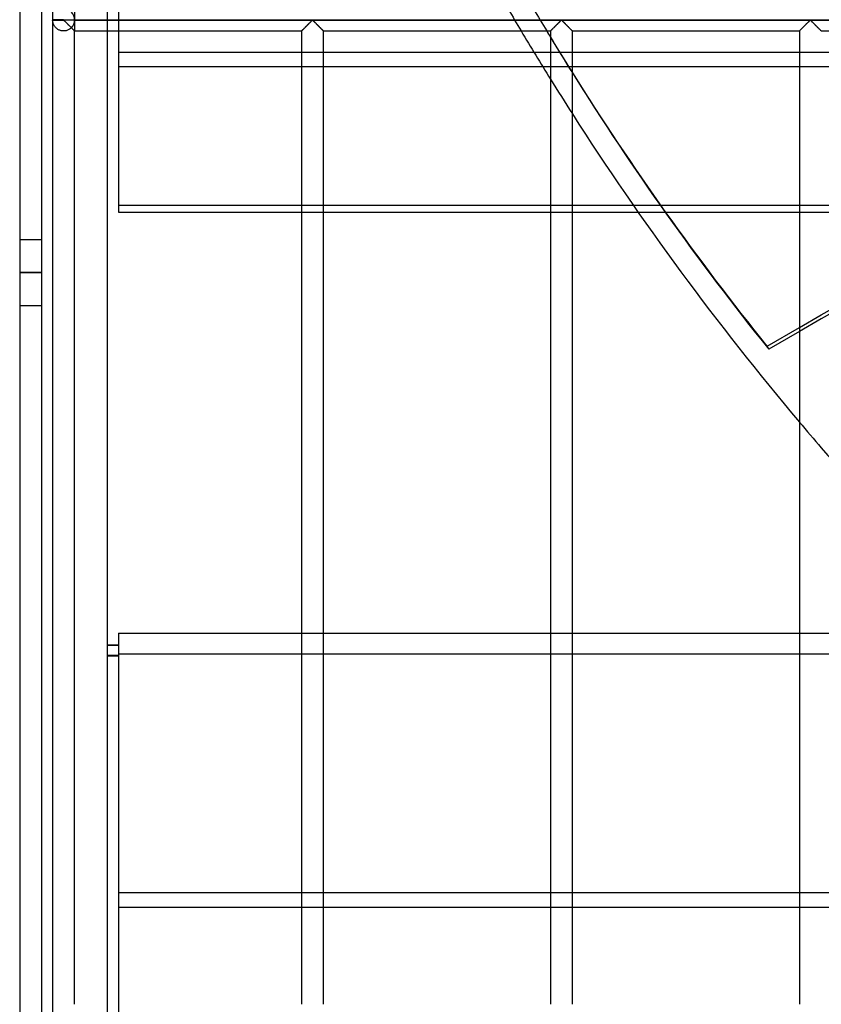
# Model space of a CAD drawing. Header units: millimetres. Extents: x -690 to 690, y -690 to 690.
# Tile 3 of 62: x -690 to -508, y -564 to -340. Entities that reach past the tile are written whole.
import ezdxf

# ---------------------------------------------------------------- set-up
doc = ezdxf.new("R2010")
doc.units = ezdxf.units.MM
doc.layers.add('MAIN-1', color=7, linetype='Continuous')
doc.layers.add('MAIN-2', color=7, linetype='Continuous')

msp = doc.modelspace()

# ---------------------------------------------------------------- linework, layer by layer
at = {"layer": 'MAIN-1'}
for p, q in [((-690, 690), (-690, -690)), ((-682.5, -113.4), (-682.5, -339.93)), ((-680, -339.93), (-682.5, -339.93)), ((-682.5, -340), (-680, -340)), ((-682.5, -340.07), (-680, -340.07)), ((-682.5, -340.07), (-682.5, -566.6)), ((-680, -340), (-680, -339.93)), ((680, -340), (-680, -340)), ((-680, -340.07), (-680, -340)), ((-680, -340.07), (-679.93, -340.1)), ((-679.93, -340.1), (-679.87, -340.15)), ((-679.87, -340.15), (-679.82, -340.19)), ((-679.82, -340.19), (-679.77, -340.25)), ((-679.77, -340.25), (-679.71, -340.3)), ((-679.71, -340.3), (-679.65, -340.36)), ((-679.65, -340.36), (-679.59, -340.41)), ((-679.59, -340.41), (-679.53, -340.47)), ((-679.53, -340.47), (-679.47, -340.53)), ((-679.47, -340.53), (-679.41, -340.6)), ((-679.41, -340.6), (-679.34, -340.66)), ((-679.34, -340.66), (-679.27, -340.73)), ((-679.27, -340.73), (-679.21, -340.79)), ((-679.21, -340.79), (-679.14, -340.86)), ((-624.19, -340.86), (-624.07, -340.74)), ((-624.07, -340.74), (-623.96, -340.63)), ((-623.96, -340.63), (-623.84, -340.52)), ((-623.84, -340.52), (-623.74, -340.41)), ((-623.74, -340.41), (-623.64, -340.31)), ((-623.64, -340.31), (-623.54, -340.22)), ((-623.54, -340.22), (-623.45, -340.13)), ((-623.45, -340.13), (-623.33, -340.07)), ((-623.33, -340.07), (-623.26, -340.1)), ((-623.26, -340.1), (-623.21, -340.15)), ((-623.21, -340.15), (-623.15, -340.19)), ((-623.15, -340.19), (-623.1, -340.25)), ((-623.1, -340.25), (-623.04, -340.3)), ((-623.04, -340.3), (-622.99, -340.36)), ((-622.99, -340.36), (-622.93, -340.41)), ((-622.93, -340.41), (-622.87, -340.47)), ((-622.87, -340.47), (-622.8, -340.53)), ((-622.8, -340.53), (-622.74, -340.6)), ((-622.74, -340.6), (-622.67, -340.66)), ((-622.67, -340.66), (-622.61, -340.73)), ((-622.61, -340.73), (-622.54, -340.79)), ((-622.54, -340.79), (-622.47, -340.86)), ((-567.52, -340.86), (-567.4, -340.74)), ((-567.4, -340.74), (-567.29, -340.63)), ((-567.29, -340.63), (-567.18, -340.52)), ((-567.18, -340.52), (-567.07, -340.41)), ((-567.07, -340.41), (-566.97, -340.31)), ((-566.97, -340.31), (-566.87, -340.22)), ((-566.87, -340.22), (-566.78, -340.13)), ((-566.78, -340.13), (-566.67, -340.07)), ((-566.67, -340.07), (-566.59, -340.1)), ((-566.59, -340.1), (-566.54, -340.15)), ((-566.54, -340.15), (-566.49, -340.19)), ((-566.49, -340.19), (-566.43, -340.25)), ((-566.43, -340.25), (-566.38, -340.3)), ((-566.38, -340.3), (-566.32, -340.36)), ((-566.32, -340.36), (-566.26, -340.41)), ((-566.26, -340.41), (-566.2, -340.47)), ((-566.2, -340.47), (-566.14, -340.53)), ((-566.14, -340.53), (-566.07, -340.6)), ((-566.07, -340.6), (-566.01, -340.66)), ((-566.01, -340.66), (-565.94, -340.73)), ((-565.94, -340.73), (-565.88, -340.79)), ((-565.88, -340.79), (-565.81, -340.86)), ((-510.85, -340.86), (-510.74, -340.74)), ((-510.74, -340.74), (-510.62, -340.63)), ((-510.62, -340.63), (-510.51, -340.52)), ((-510.51, -340.52), (-510.4, -340.41)), ((-510.4, -340.41), (-510.3, -340.31)), ((-510.3, -340.31), (-510.21, -340.22)), ((-510.21, -340.22), (-510.11, -340.13)), ((-510.11, -340.13), (-510, -340.07)), ((-510, -340.07), (-509.93, -340.1)), ((-509.93, -340.1), (-509.87, -340.15)), ((-509.87, -340.15), (-509.82, -340.19)), ((-509.82, -340.19), (-509.77, -340.25)), ((-509.77, -340.25), (-509.71, -340.3)), ((-509.71, -340.3), (-509.65, -340.36)), ((-509.65, -340.36), (-509.59, -340.41)), ((-509.59, -340.41), (-509.53, -340.47)), ((-509.53, -340.47), (-509.47, -340.53)), ((-509.47, -340.53), (-509.41, -340.6)), ((-509.41, -340.6), (-509.34, -340.66)), ((-509.34, -340.66), (-509.27, -340.73)), ((-509.27, -340.73), (-509.21, -340.79)), ((-509.21, -340.79), (-509.14, -340.86)), ((-679.14, -340.86), (-679.07, -340.93)), ((-679.07, -340.93), (-679.01, -341)), ((-679.01, -341), (-678.94, -341.07)), ((-678.94, -341.07), (-678.87, -341.13)), ((-678.87, -341.13), (-678.8, -341.2)), ((-678.8, -341.2), (-678.73, -341.27)), ((-678.73, -341.27), (-678.66, -341.34)), ((-678.66, -341.34), (-678.59, -341.41)), ((-678.59, -341.41), (-678.53, -341.48)), ((-678.53, -341.48), (-678.46, -341.54)), ((-678.46, -341.54), (-678.39, -341.61)), ((-678.39, -341.61), (-678.33, -341.67)), ((-678.33, -341.67), (-678.27, -341.74)), ((-678.27, -341.74), (-678.2, -341.8)), ((-678.2, -341.8), (-678.14, -341.86)), ((-678.14, -341.86), (-678.08, -341.92)), ((-678.08, -341.92), (-678.03, -341.98)), ((-678.03, -341.98), (-677.97, -342.03)), ((-677.97, -342.03), (-677.91, -342.09)), ((-677.91, -342.09), (-677.86, -342.14)), ((-677.86, -342.14), (-677.81, -342.19)), ((-677.81, -342.19), (-677.76, -342.24)), ((-677.76, -342.24), (-677.72, -342.28)), ((-677.72, -342.28), (-677.68, -342.32)), ((-677.68, -342.32), (-677.64, -342.36)), ((-677.64, -342.36), (-677.61, -342.39)), ((-677.61, -342.39), (-677.58, -342.42)), ((-677.58, -342.42), (-677.56, -342.44)), ((-677.56, -342.44), (-677.54, -342.46)), ((-677.54, -342.46), (-677.52, -342.48)), ((-677.52, -342.48), (-677.51, -342.49)), ((-677.51, -342.49), (-677.5, -342.5)), ((-677.5, -564.17), (-677.5, -342.5)), ((-677.5, -342.5), (-677.5, -342.5)), ((-677.5, -342.5), (-625.83, -342.5)), ((-670, -564.17), (-670, -342.5)), ((-625.83, -342.49), (-625.8, -342.47)), ((-625.83, -342.5), (-625.83, -342.49)), ((-625.83, -342.5), (-625.83, -564.17)), ((-625.8, -342.47), (-625.77, -342.44)), ((-625.77, -342.44), (-625.72, -342.39)), ((-625.72, -342.39), (-625.66, -342.33)), ((-625.66, -342.33), (-625.59, -342.26)), ((-625.59, -342.26), (-625.51, -342.18)), ((-625.51, -342.18), (-625.42, -342.09)), ((-625.42, -342.09), (-625.33, -342)), ((-625.33, -342), (-625.23, -341.89)), ((-625.23, -341.89), (-625.12, -341.79)), ((-625.12, -341.79), (-625.01, -341.68)), ((-625.01, -341.68), (-624.9, -341.57)), ((-624.9, -341.57), (-624.78, -341.45)), ((-624.78, -341.45), (-624.66, -341.33)), ((-624.66, -341.33), (-624.54, -341.21)), ((-624.54, -341.21), (-624.42, -341.09)), ((-624.42, -341.09), (-624.3, -340.97)), ((-624.3, -340.97), (-624.19, -340.86)), ((-622.47, -340.86), (-622.41, -340.93)), ((-622.41, -340.93), (-622.34, -341)), ((-622.34, -341), (-622.27, -341.07)), ((-622.27, -341.07), (-622.2, -341.13)), ((-622.2, -341.13), (-622.13, -341.2)), ((-622.13, -341.2), (-622.06, -341.27)), ((-622.06, -341.27), (-621.99, -341.34)), ((-621.99, -341.34), (-621.93, -341.41)), ((-621.93, -341.41), (-621.86, -341.48)), ((-621.86, -341.48), (-621.79, -341.54)), ((-621.79, -341.54), (-621.73, -341.61)), ((-621.73, -341.61), (-621.66, -341.67)), ((-621.66, -341.67), (-621.6, -341.74)), ((-621.6, -341.74), (-621.54, -341.8)), ((-621.54, -341.8), (-621.48, -341.86)), ((-621.48, -341.86), (-621.42, -341.92)), ((-621.42, -341.92), (-621.36, -341.98)), ((-621.36, -341.98), (-621.3, -342.03)), ((-621.3, -342.03), (-621.25, -342.09)), ((-621.25, -342.09), (-621.19, -342.14)), ((-621.19, -342.14), (-621.14, -342.19)), ((-621.14, -342.19), (-621.1, -342.24)), ((-621.1, -342.24), (-621.05, -342.28)), ((-621.05, -342.28), (-621.01, -342.32)), ((-621.01, -342.32), (-620.98, -342.36)), ((-620.98, -342.36), (-620.94, -342.39)), ((-620.94, -342.39), (-620.92, -342.42)), ((-620.92, -342.42), (-620.89, -342.44)), ((-620.89, -342.44), (-620.87, -342.46)), ((-620.87, -342.46), (-620.85, -342.48)), ((-620.85, -342.48), (-620.84, -342.49)), ((-620.84, -342.49), (-620.84, -342.5)), ((-620.84, -342.5), (-620.83, -342.5)), ((-620.83, -564.17), (-620.83, -342.5)), ((-620.83, -342.5), (-569.17, -342.5)), ((-569.17, -342.5), (-569.16, -342.49)), ((-569.17, -342.5), (-569.17, -564.17)), ((-569.16, -342.49), (-569.14, -342.47)), ((-569.14, -342.47), (-569.1, -342.44)), ((-569.1, -342.44), (-569.06, -342.39)), ((-569.06, -342.39), (-569, -342.33)), ((-569, -342.33), (-568.93, -342.26)), ((-568.93, -342.26), (-568.85, -342.18)), ((-568.85, -342.18), (-568.76, -342.09)), ((-568.76, -342.09), (-568.66, -342)), ((-568.66, -342), (-568.56, -341.89)), ((-568.56, -341.89), (-568.45, -341.79)), ((-568.45, -341.79), (-568.34, -341.68)), ((-568.34, -341.68), (-568.23, -341.57)), ((-568.23, -341.57), (-568.12, -341.45)), ((-568.12, -341.45), (-568, -341.33)), ((-568, -341.33), (-567.88, -341.21)), ((-567.88, -341.21), (-567.76, -341.09)), ((-567.76, -341.09), (-567.64, -340.97)), ((-567.64, -340.97), (-567.52, -340.86)), ((-565.81, -340.86), (-565.74, -340.93)), ((-565.74, -340.93), (-565.67, -341)), ((-565.67, -341), (-565.6, -341.07)), ((-565.6, -341.07), (-565.53, -341.13)), ((-565.53, -341.13), (-565.47, -341.2)), ((-565.47, -341.2), (-565.4, -341.27)), ((-565.4, -341.27), (-565.33, -341.34)), ((-565.33, -341.34), (-565.26, -341.41)), ((-565.26, -341.41), (-565.19, -341.48)), ((-565.19, -341.48), (-565.13, -341.54)), ((-565.13, -341.54), (-565.06, -341.61)), ((-565.06, -341.61), (-565, -341.67)), ((-565, -341.67), (-564.93, -341.74)), ((-564.93, -341.74), (-564.87, -341.8)), ((-564.87, -341.8), (-564.81, -341.86)), ((-564.81, -341.86), (-564.75, -341.92)), ((-564.75, -341.92), (-564.69, -341.98)), ((-564.69, -341.98), (-564.64, -342.03)), ((-564.64, -342.03), (-564.58, -342.09)), ((-564.58, -342.09), (-564.53, -342.14)), ((-564.53, -342.14), (-564.48, -342.19)), ((-564.48, -342.19), (-564.43, -342.24)), ((-564.43, -342.24), (-564.39, -342.28)), ((-564.39, -342.28), (-564.35, -342.32)), ((-564.35, -342.32), (-564.31, -342.36)), ((-564.31, -342.36), (-564.28, -342.39)), ((-564.28, -342.39), (-564.25, -342.42)), ((-564.25, -342.42), (-564.22, -342.44)), ((-564.22, -342.44), (-564.2, -342.46)), ((-564.2, -342.46), (-564.19, -342.48)), ((-564.19, -342.48), (-564.18, -342.49)), ((-564.18, -342.49), (-564.17, -342.5)), ((-564.17, -564.17), (-564.17, -342.5)), ((-564.17, -342.5), (-564.17, -342.5)), ((-564.17, -342.5), (-512.5, -342.5)), ((-512.5, -342.5), (-512.49, -342.49)), ((-512.5, -342.5), (-512.5, -564.17)), ((-512.49, -342.49), (-512.47, -342.47)), ((-512.47, -342.47), (-512.44, -342.44)), ((-512.44, -342.44), (-512.39, -342.39)), ((-512.39, -342.39), (-512.33, -342.33)), ((-512.33, -342.33), (-512.26, -342.26)), ((-512.26, -342.26), (-512.18, -342.18)), ((-512.18, -342.18), (-512.09, -342.09)), ((-512.09, -342.09), (-511.99, -342)), ((-511.99, -342), (-511.89, -341.89)), ((-511.89, -341.89), (-511.79, -341.79)), ((-511.79, -341.79), (-511.68, -341.68)), ((-511.68, -341.68), (-511.57, -341.57)), ((-511.57, -341.57), (-511.45, -341.45)), ((-511.45, -341.45), (-511.33, -341.33)), ((-511.33, -341.33), (-511.21, -341.21)), ((-511.21, -341.21), (-511.09, -341.09)), ((-511.09, -341.09), (-510.97, -340.97)), ((-510.97, -340.97), (-510.85, -340.86)), ((-509.14, -340.86), (-509.07, -340.93)), ((-509.07, -340.93), (-509.01, -341)), ((-509.01, -341), (-508.94, -341.07)), ((-508.94, -341.07), (-508.87, -341.13)), ((-508.87, -341.13), (-508.8, -341.2)), ((-508.8, -341.2), (-508.73, -341.27)), ((-508.73, -341.27), (-508.66, -341.34)), ((-508.66, -341.34), (-508.59, -341.41)), ((-508.59, -341.41), (-508.53, -341.48)), ((-508.53, -341.48), (-508.46, -341.54)), ((-508.46, -341.54), (-508.39, -341.61)), ((-508.39, -341.61), (-508.33, -341.67)), ((-508.33, -341.67), (-508.27, -341.74)), ((-508.27, -341.74), (-508.2, -341.8)), ((-508.2, -341.8), (-508.14, -341.86)), ((-508.14, -341.86), (-508.08, -341.92)), ((-508.08, -341.92), (-508.03, -341.98)), ((-508.03, -341.98), (-507.97, -342.03)), ((-507.97, -342.03), (-507.91, -342.09)), ((-507.91, -342.09), (-507.86, -342.14)), ((-507.86, -342.14), (-507.81, -342.19)), ((-507.81, -342.19), (-507.76, -342.24)), ((-507.76, -342.24), (-507.72, -342.28)), ((-507.72, -342.28), (-507.68, -342.32)), ((-507.68, -342.32), (-507.64, -342.36)), ((-507.64, -342.36), (-507.61, -342.39)), ((-507.61, -342.39), (-507.58, -342.42)), ((-507.58, -342.42), (-507.56, -342.44)), ((-507.56, -342.44), (-507.54, -342.46)), ((-507.54, -342.46), (-507.52, -342.48)), ((-507.52, -342.48), (-507.51, -342.49)), ((-507.51, -342.49), (-507.5, -342.5)), ((-507.5, -342.5), (-507.5, -342.5)), ((-507.5, -342.5), (-455.83, -342.5)), ((-570.96, -350.59), (-569.17, -350.59)), ((-507.5, -407.17), (-455.83, -377.34)), ((-455.83, -378.25), (-507.5, -408.08)), ((-544.13, -382.24), (-550.26, -382.24)), ((-549.19, -383.79), (-543.04, -383.79)), ((-519.86, -414.31), (-512.5, -410.06)), ((-512.5, -410.96), (-519.47, -414.98)), ((-519.47, -414.98), (-519.86, -414.31))]:
    msp.add_line(p, q, dxfattribs=at)
for centre, radius, start, end in [((-680, -340), 2.5, 178.3794, 180), ((-680, -340), 2.5, 180, 181.6206), ((0, 0), 670, 210.74341, 211.84257), ((0, 0), 670, 212.64368, 220.09981), ((0, 0), 670, 220.75882, 227.12925)]:
    msp.add_arc(centre, radius, start, end, dxfattribs=at)
for centre, major_axis, start_param, end_param in [((0.2, -0.34), (575.91, 332.5), -3.124522, -3.121996), ((-0.2, 0.34), (-575.91, -332.5), 0.018274, 0.020747), ((-0.2, 0.34), (-575.91, -332.5), 0.035259, 0.151709), ((0.2, -0.34), (575.91, 332.5), -3.107457, -2.989884)]:
    msp.add_ellipse(centre, major_axis=major_axis, ratio=0.987688, start_param=start_param, end_param=end_param, dxfattribs=at)
at = {"layer": 'MAIN-2'}
for p, q in [((-685, 685), (-685, -685)), ((-667.5, -292.98), (-667.5, -350.59)), ((-677.5, -337.5), (-677.5, -339.93)), ((-670, -342.5), (-670, -337.5)), ((-682.5, -340), (-682.5, -340)), ((-682.5, -340.13), (-682.5, -340.07)), ((-682.49, -340.2), (-682.5, -340.13)), ((-682.48, -340.28), (-682.49, -340.2)), ((-682.47, -340.37), (-682.48, -340.28)), ((-682.46, -340.46), (-682.47, -340.37)), ((-682.44, -340.55), (-682.46, -340.46)), ((-682.41, -340.65), (-682.44, -340.55)), ((-682.38, -340.75), (-682.41, -340.65)), ((-682.35, -340.86), (-682.38, -340.75)), ((-677.5, -340), (677.5, -340)), ((-677.5, -340), (-677.5, -340)), ((-677.5, -340.07), (-677.5, -342.5)), ((-624.15, -340.82), (-624.24, -340.91)), ((-624.05, -340.72), (-624.15, -340.82)), ((-623.96, -340.63), (-624.05, -340.72)), ((-623.87, -340.54), (-623.96, -340.63)), ((-623.78, -340.46), (-623.87, -340.54)), ((-623.7, -340.37), (-623.78, -340.46)), ((-623.62, -340.29), (-623.7, -340.37)), ((-623.54, -340.22), (-623.62, -340.29)), ((-623.47, -340.15), (-623.54, -340.22)), ((-623.39, -340.09), (-623.47, -340.15)), ((-623.28, -340.09), (-623.39, -340.09)), ((-623.2, -340.15), (-623.28, -340.09)), ((-623.13, -340.22), (-623.2, -340.15)), ((-623.05, -340.29), (-623.13, -340.22)), ((-622.97, -340.37), (-623.05, -340.29)), ((-622.88, -340.46), (-622.97, -340.37)), ((-622.8, -340.54), (-622.88, -340.46)), ((-622.71, -340.63), (-622.8, -340.54)), ((-622.61, -340.72), (-622.71, -340.63)), ((-622.52, -340.82), (-622.61, -340.72)), ((-622.43, -340.91), (-622.52, -340.82)), ((-567.48, -340.82), (-567.57, -340.91)), ((-567.39, -340.72), (-567.48, -340.82)), ((-567.29, -340.63), (-567.39, -340.72)), ((-567.2, -340.54), (-567.29, -340.63)), ((-567.12, -340.46), (-567.2, -340.54)), ((-567.03, -340.37), (-567.12, -340.46)), ((-566.95, -340.29), (-567.03, -340.37)), ((-566.87, -340.22), (-566.95, -340.29)), ((-566.8, -340.15), (-566.87, -340.22)), ((-566.72, -340.09), (-566.8, -340.15)), ((-566.61, -340.09), (-566.72, -340.09)), ((-566.53, -340.15), (-566.61, -340.09)), ((-566.46, -340.22), (-566.53, -340.15)), ((-566.38, -340.29), (-566.46, -340.22)), ((-566.3, -340.37), (-566.38, -340.29)), ((-566.22, -340.46), (-566.3, -340.37)), ((-566.13, -340.54), (-566.22, -340.46)), ((-566.04, -340.63), (-566.13, -340.54)), ((-565.95, -340.72), (-566.04, -340.63)), ((-565.85, -340.82), (-565.95, -340.72)), ((-565.76, -340.91), (-565.85, -340.82)), ((-510.81, -340.82), (-510.91, -340.91)), ((-510.72, -340.72), (-510.81, -340.82)), ((-510.63, -340.63), (-510.72, -340.72)), ((-510.54, -340.54), (-510.63, -340.63)), ((-510.45, -340.46), (-510.54, -340.54)), ((-510.37, -340.37), (-510.45, -340.46)), ((-510.29, -340.29), (-510.37, -340.37)), ((-510.21, -340.22), (-510.29, -340.29)), ((-510.13, -340.15), (-510.21, -340.22)), ((-510.06, -340.09), (-510.13, -340.15)), ((-509.94, -340.09), (-510.06, -340.09)), ((-509.87, -340.15), (-509.94, -340.09)), ((-509.79, -340.22), (-509.87, -340.15)), ((-509.71, -340.29), (-509.79, -340.22)), ((-509.63, -340.37), (-509.71, -340.29)), ((-509.55, -340.46), (-509.63, -340.37)), ((-509.46, -340.54), (-509.55, -340.46)), ((-509.37, -340.63), (-509.46, -340.54)), ((-509.28, -340.72), (-509.37, -340.63)), ((-509.19, -340.82), (-509.28, -340.72)), ((-509.09, -340.91), (-509.19, -340.82)), ((-682.31, -340.96), (-682.35, -340.86)), ((-682.26, -341.07), (-682.31, -340.96)), ((-682.21, -341.17), (-682.26, -341.07)), ((-682.15, -341.28), (-682.21, -341.17)), ((-682.08, -341.38), (-682.15, -341.28)), ((-682.01, -341.49), (-682.08, -341.38)), ((-681.93, -341.59), (-682.01, -341.49)), ((-681.84, -341.69), (-681.93, -341.59)), ((-681.75, -341.79), (-681.84, -341.69)), ((-681.65, -341.88), (-681.75, -341.79)), ((-681.54, -341.97), (-681.65, -341.88)), ((-681.42, -342.06), (-681.54, -341.97)), ((-681.29, -342.14), (-681.42, -342.06)), ((-681.16, -342.22), (-681.29, -342.14)), ((-681.02, -342.28), (-681.16, -342.22)), ((-680.87, -342.34), (-681.02, -342.28)), ((-680.71, -342.4), (-680.87, -342.34)), ((-680.56, -342.44), (-680.71, -342.4)), ((-680.39, -342.47), (-680.56, -342.44)), ((-680.23, -342.49), (-680.39, -342.47)), ((-680.07, -342.5), (-680.23, -342.49)), ((-679.9, -342.5), (-680.07, -342.5)), ((-679.74, -342.49), (-679.9, -342.5)), ((-679.57, -342.46), (-679.74, -342.49)), ((-679.41, -342.43), (-679.57, -342.46)), ((-679.26, -342.39), (-679.41, -342.43)), ((-679.1, -342.33), (-679.26, -342.39)), ((-678.96, -342.27), (-679.1, -342.33)), ((-678.82, -342.2), (-678.96, -342.27)), ((-678.68, -342.13), (-678.82, -342.2)), ((-678.56, -342.04), (-678.68, -342.13)), ((-678.44, -341.95), (-678.56, -342.04)), ((-678.33, -341.86), (-678.44, -341.95)), ((-678.23, -341.77), (-678.33, -341.86)), ((-678.17, -341.83), (-678.23, -341.77)), ((-678.11, -341.89), (-678.17, -341.83)), ((-678.05, -341.95), (-678.11, -341.89)), ((-677.99, -342.01), (-678.05, -341.95)), ((-677.93, -342.07), (-677.99, -342.01)), ((-677.88, -342.12), (-677.93, -342.07)), ((-677.83, -342.18), (-677.88, -342.12)), ((-677.78, -342.22), (-677.83, -342.18)), ((-677.73, -342.27), (-677.78, -342.22)), ((-677.69, -342.31), (-677.73, -342.27)), ((-677.65, -342.35), (-677.69, -342.31)), ((-677.62, -342.38), (-677.65, -342.35)), ((-677.59, -342.41), (-677.62, -342.38)), ((-677.56, -342.44), (-677.59, -342.41)), ((-677.54, -342.46), (-677.56, -342.44)), ((-677.52, -342.48), (-677.54, -342.46)), ((-677.51, -342.49), (-677.52, -342.48)), ((-677.5, -342.5), (-677.51, -342.49)), ((-677.5, -342.5), (-677.5, -342.5)), ((-625.81, -342.48), (-625.83, -342.5)), ((-625.83, -342.5), (-625.83, -342.5)), ((-625.79, -342.46), (-625.81, -342.48)), ((-625.76, -342.43), (-625.79, -342.46)), ((-625.72, -342.39), (-625.76, -342.43)), ((-625.67, -342.34), (-625.72, -342.39)), ((-625.62, -342.29), (-625.67, -342.34)), ((-625.56, -342.23), (-625.62, -342.29)), ((-625.49, -342.16), (-625.56, -342.23)), ((-625.42, -342.09), (-625.49, -342.16)), ((-625.34, -342.01), (-625.42, -342.09)), ((-625.26, -341.93), (-625.34, -342.01)), ((-625.18, -341.84), (-625.26, -341.93)), ((-625.09, -341.76), (-625.18, -341.84)), ((-625, -341.67), (-625.09, -341.76)), ((-624.91, -341.58), (-625, -341.67)), ((-624.82, -341.49), (-624.91, -341.58)), ((-624.72, -341.39), (-624.82, -341.49)), ((-624.63, -341.3), (-624.72, -341.39)), ((-624.53, -341.2), (-624.63, -341.3)), ((-624.43, -341.1), (-624.53, -341.2)), ((-624.34, -341.01), (-624.43, -341.1)), ((-624.24, -340.91), (-624.34, -341.01)), ((-622.33, -341.01), (-622.43, -340.91)), ((-622.23, -341.1), (-622.33, -341.01)), ((-622.14, -341.2), (-622.23, -341.1)), ((-622.04, -341.3), (-622.14, -341.2)), ((-621.94, -341.39), (-622.04, -341.3)), ((-621.85, -341.49), (-621.94, -341.39)), ((-621.76, -341.58), (-621.85, -341.49)), ((-621.67, -341.67), (-621.76, -341.58)), ((-621.58, -341.76), (-621.67, -341.67)), ((-621.49, -341.84), (-621.58, -341.76)), ((-621.41, -341.93), (-621.49, -341.84)), ((-621.33, -342.01), (-621.41, -341.93)), ((-621.25, -342.09), (-621.33, -342.01)), ((-621.18, -342.16), (-621.25, -342.09)), ((-621.11, -342.23), (-621.18, -342.16)), ((-621.05, -342.29), (-621.11, -342.23)), ((-620.99, -342.34), (-621.05, -342.29)), ((-620.94, -342.39), (-620.99, -342.34)), ((-620.91, -342.43), (-620.94, -342.39)), ((-620.87, -342.46), (-620.91, -342.43)), ((-620.85, -342.48), (-620.87, -342.46)), ((-620.84, -342.5), (-620.85, -342.48)), ((-620.83, -342.5), (-620.84, -342.5)), ((-569.16, -342.5), (-569.17, -342.5)), ((-569.15, -342.48), (-569.16, -342.5)), ((-569.13, -342.46), (-569.15, -342.48)), ((-569.09, -342.43), (-569.13, -342.46)), ((-569.06, -342.39), (-569.09, -342.43)), ((-569.01, -342.34), (-569.06, -342.39)), ((-568.95, -342.29), (-569.01, -342.34)), ((-568.89, -342.23), (-568.95, -342.29)), ((-568.82, -342.16), (-568.89, -342.23)), ((-568.75, -342.09), (-568.82, -342.16)), ((-568.67, -342.01), (-568.75, -342.09)), ((-568.59, -341.93), (-568.67, -342.01)), ((-568.51, -341.84), (-568.59, -341.93)), ((-568.42, -341.76), (-568.51, -341.84)), ((-568.33, -341.67), (-568.42, -341.76)), ((-568.24, -341.58), (-568.33, -341.67)), ((-568.15, -341.49), (-568.24, -341.58)), ((-568.06, -341.39), (-568.15, -341.49)), ((-567.96, -341.3), (-568.06, -341.39)), ((-567.86, -341.2), (-567.96, -341.3)), ((-567.77, -341.1), (-567.86, -341.2)), ((-567.67, -341.01), (-567.77, -341.1)), ((-567.57, -340.91), (-567.67, -341.01)), ((-565.66, -341.01), (-565.76, -340.91)), ((-565.57, -341.1), (-565.66, -341.01)), ((-565.47, -341.2), (-565.57, -341.1)), ((-565.37, -341.3), (-565.47, -341.2)), ((-565.28, -341.39), (-565.37, -341.3)), ((-565.18, -341.49), (-565.28, -341.39)), ((-565.09, -341.58), (-565.18, -341.49)), ((-565, -341.67), (-565.09, -341.58)), ((-564.91, -341.76), (-565, -341.67)), ((-564.82, -341.84), (-564.91, -341.76)), ((-564.74, -341.93), (-564.82, -341.84)), ((-564.66, -342.01), (-564.74, -341.93)), ((-564.58, -342.09), (-564.66, -342.01)), ((-564.51, -342.16), (-564.58, -342.09)), ((-564.44, -342.23), (-564.51, -342.16)), ((-564.38, -342.29), (-564.44, -342.23)), ((-564.33, -342.34), (-564.38, -342.29)), ((-564.28, -342.39), (-564.33, -342.34)), ((-564.24, -342.43), (-564.28, -342.39)), ((-564.21, -342.46), (-564.24, -342.43)), ((-564.19, -342.48), (-564.21, -342.46)), ((-564.17, -342.5), (-564.19, -342.48)), ((-564.17, -342.5), (-564.17, -342.5)), ((-512.49, -342.5), (-512.5, -342.5)), ((-512.48, -342.48), (-512.49, -342.5)), ((-512.46, -342.46), (-512.48, -342.48)), ((-512.43, -342.43), (-512.46, -342.46)), ((-512.39, -342.39), (-512.43, -342.43)), ((-512.34, -342.34), (-512.39, -342.39)), ((-512.29, -342.29), (-512.34, -342.34)), ((-512.23, -342.23), (-512.29, -342.29)), ((-512.16, -342.16), (-512.23, -342.23)), ((-512.08, -342.09), (-512.16, -342.16)), ((-512.01, -342.01), (-512.08, -342.09)), ((-511.93, -341.93), (-512.01, -342.01)), ((-511.84, -341.84), (-511.93, -341.93)), ((-511.76, -341.76), (-511.84, -341.84)), ((-511.67, -341.67), (-511.76, -341.76)), ((-511.58, -341.58), (-511.67, -341.67)), ((-511.48, -341.49), (-511.58, -341.58)), ((-511.39, -341.39), (-511.48, -341.49)), ((-511.29, -341.3), (-511.39, -341.39)), ((-511.2, -341.2), (-511.29, -341.3)), ((-511.1, -341.1), (-511.2, -341.2)), ((-511, -341.01), (-511.1, -341.1)), ((-510.91, -340.91), (-511, -341.01)), ((-509, -341.01), (-509.09, -340.91)), ((-508.9, -341.1), (-509, -341.01)), ((-508.8, -341.2), (-508.9, -341.1)), ((-508.71, -341.3), (-508.8, -341.2)), ((-508.61, -341.39), (-508.71, -341.3)), ((-508.52, -341.49), (-508.61, -341.39)), ((-508.42, -341.58), (-508.52, -341.49)), ((-508.33, -341.67), (-508.42, -341.58)), ((-508.24, -341.76), (-508.33, -341.67)), ((-508.16, -341.84), (-508.24, -341.76)), ((-508.07, -341.93), (-508.16, -341.84)), ((-507.99, -342.01), (-508.07, -341.93)), ((-507.92, -342.09), (-507.99, -342.01)), ((-507.84, -342.16), (-507.92, -342.09)), ((-507.77, -342.23), (-507.84, -342.16)), ((-507.71, -342.29), (-507.77, -342.23)), ((-507.66, -342.34), (-507.71, -342.29)), ((-507.61, -342.39), (-507.66, -342.34)), ((-507.57, -342.43), (-507.61, -342.39)), ((-507.54, -342.46), (-507.57, -342.43)), ((-507.52, -342.48), (-507.54, -342.46)), ((-507.51, -342.5), (-507.52, -342.48)), ((-507.5, -342.5), (-507.51, -342.5)), ((667.5, -347.37), (-667.5, -347.37)), ((-667.5, -350.59), (-570.96, -350.59)), ((-667.5, -350.59), (-667.5, -382.24)), ((-569.17, -350.59), (-407.92, -350.59)), ((-550.26, -382.24), (-667.5, -382.24)), ((-667.5, -382.24), (-667.5, -383.79)), ((-462.75, -382.24), (-544.13, -382.24)), ((-667.5, -383.79), (-549.19, -383.79)), ((-543.04, -383.79), (-465.43, -383.79)), ((-690, -390), (-685, -390)), ((-690, -397.5), (-685, -397.5)), ((-685, -397.5), (-690, -397.5)), ((-690, -405), (-685, -405)), ((-512.5, -410.06), (-507.5, -407.17)), ((-507.5, -408.08), (-512.5, -410.96)), ((-667.5, -479.65), (-667.5, -484.4)), ((-667.5, -479.65), (-467.8, -479.65)), ((-670, -482.32), (-667.5, -482.32)), ((-670, -482.38), (-667.5, -482.38)), ((-667.5, -484.76), (-670, -484.76)), ((-670, -484.82), (-667.5, -484.82)), ((-667.5, -484.4), (-667.5, -542.01)), ((-462.87, -484.4), (-667.5, -484.4)), ((667.5, -538.8), (-667.5, -538.8)), ((-667.5, -542.01), (-393.85, -542.01)), ((-667.5, -542.01), (-667.5, -573.67)), ((-670, -569.17), (-670, -564.17))]:
    msp.add_line(p, q, dxfattribs=at)
for start, end in [(210.24717, 210.74341), (211.84257, 212.64368), (220.09981, 220.75882)]:
    msp.add_arc((0, 0), 670, start, end, dxfattribs=at)
for centre, major_axis, ratio, start_param, end_param in [((-680, -340), (2.5, 0), 1, 0, 0.785798), ((-0.2, 0.34), (-575.91, -332.5), 0.987688, 0.009412, 0.018274), ((0.2, -0.34), (575.91, 332.5), 0.987688, -3.133378, -3.124522), ((-680, -340), (2.5, 0), 1, -0.785798, 0), ((-0.2, 0.34), (-575.91, -332.5), 0.987688, 0.020747, 0.035259), ((0.2, -0.34), (575.91, 332.5), 0.987688, -3.121996, -3.107457)]:
    msp.add_ellipse(centre, major_axis=major_axis, ratio=ratio, start_param=start_param, end_param=end_param, dxfattribs=at)

doc.saveas('drawing.dxf')
